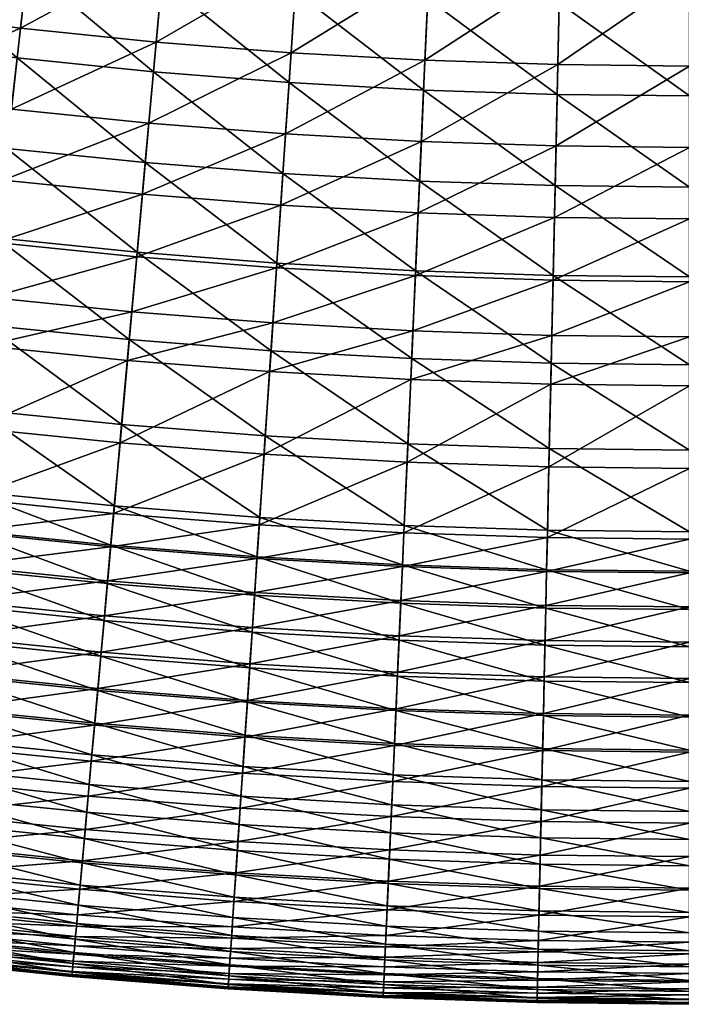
# Model space of a CAD drawing. Header units: millimetres. Extents: x -15866 to -14609, y -408 to 259.
# Tile 20 of 256: x -15636 to -15618, y -144 to -117. Entities that reach past the tile are written whole.
import ezdxf

# ---------------------------------------------------------------- set-up
doc = ezdxf.new("R2010")
doc.units = ezdxf.units.MM
doc.header["$MEASUREMENT"] = 0
doc.layers.add('Predefinito', color=7, linetype='Continuous', true_color=0x000000)

msp = doc.modelspace()

# ---------------------------------------------------------------- meshes
at = {"layer": 'Predefinito'}
mesh = msp.add_polyface(dxfattribs=at)
corners = [(-15635.859, -113.015, 530.678), (-15639.497, -112.558, 530.678), (-15639.155, -110.069, 530.226), (-15636.141, -115.501, 531.191), (-15639.835, -115.037, 531.191), (-15636.424, -117.993, 531.773), (-15640.177, -117.525, 531.773), (-15636.704, -120.469, 532.433), (-15640.515, -119.994, 532.433), (-15636.982, -122.913, 533.179), (-15636.582, -119.39, 552.013), (-15640.368, -118.918, 552.013), (-15640.633, -120.856, 552.612), (-15636.802, -121.335, 552.612), (-15636.332, -117.181, 551.424), (-15640.066, -116.714, 551.424), (-15636.047, -114.671, 550.854), (-15639.723, -114.211, 550.854), (-15635.725, -111.833, 550.309), (-15639.336, -111.38, 550.309), (-15632.241, -113.382, 530.678), (-15635.575, -110.516, 530.226), (-15632.016, -110.88, 530.226), (-15632.466, -115.876, 531.191), (-15632.691, -118.373, 531.773), (-15632.915, -120.856, 532.433), (-15633.137, -123.305, 533.179), (-15632.818, -119.776, 552.013), (-15632.993, -121.722, 552.612), (-15632.616, -117.557, 551.424), (-15632.39, -115.042, 550.854), (-15632.134, -112.197, 550.309), (-15628.646, -113.665, 530.678), (-15628.476, -111.158, 530.226), (-15628.813, -116.162, 531.191), (-15628.981, -118.665, 531.773), (-15629.15, -121.152, 532.433)]
mesh.append_faces([[corners[k] for k in face] for face in [(0, 1, 2, 2), (3, 4, 1, 1), (3, 1, 0, 0), (5, 6, 4, 4), (5, 4, 3, 3), (7, 8, 6, 6), (7, 6, 5, 5), (9, 8, 7, 7), (10, 11, 12, 12), (10, 12, 13, 13), (14, 15, 11, 11), (14, 11, 10, 10), (16, 17, 15, 15), (16, 15, 14, 14), (18, 19, 17, 17), (18, 17, 16, 16), (20, 0, 21, 21), (20, 21, 22, 22), (23, 3, 0, 0), (23, 0, 20, 20), (24, 5, 3, 3), (24, 3, 23, 23), (25, 7, 5, 5), (25, 5, 24, 24), (26, 7, 25, 25), (27, 10, 13, 13), (27, 13, 28, 28), (29, 14, 10, 10), (29, 10, 27, 27), (30, 16, 14, 14), (30, 14, 29, 29), (31, 18, 16, 16), (31, 16, 30, 30), (32, 20, 22, 22), (32, 22, 33, 33), (34, 23, 20, 20), (34, 20, 32, 32), (35, 24, 23, 23), (35, 23, 34, 34), (36, 25, 24, 24), (36, 24, 35, 35)]])
mesh = msp.add_polyface(dxfattribs=at)
corners = [(-15628.928, -117.849, 551.424), (-15632.616, -117.557, 551.424), (-15632.818, -119.776, 552.013), (-15629.076, -120.07, 552.013), (-15628.757, -115.328, 550.854), (-15632.39, -115.042, 550.854), (-15628.566, -112.479, 550.309), (-15625.186, -116.365, 531.191), (-15628.813, -116.162, 531.191), (-15628.646, -113.665, 530.678), (-15625.075, -113.865, 530.678), (-15625.298, -118.872, 531.773), (-15628.981, -118.665, 531.773), (-15625.409, -121.361, 532.433), (-15625.262, -118.055, 551.424), (-15625.149, -115.53, 550.854), (-15625.022, -112.677, 550.309), (-15621.588, -116.486, 531.191), (-15621.531, -113.984, 530.678), (-15621.644, -118.993, 531.773), (-15621.699, -121.485, 532.433), (-15621.625, -118.175, 551.424), (-15625.36, -120.278, 552.013), (-15621.569, -115.651, 550.854), (-15621.506, -112.794, 550.309), (-15618.018, -116.526, 531.191), (-15618.018, -114.022, 530.678), (-15618.018, -119.033, 531.773), (-15618.018, -121.526, 532.433), (-15618.018, -118.215, 551.424), (-15621.674, -120.4, 552.013), (-15618.019, -115.691, 550.854), (-15618.019, -115.691, 550.854), (-15618.018, -112.832, 550.309), (-15618.018, -112.832, 550.309)]
mesh.append_faces([[corners[k] for k in face] for face in [(0, 1, 2, 2), (0, 2, 3, 3), (4, 5, 1, 1), (4, 1, 0, 0), (6, 5, 4, 4), (7, 8, 9, 9), (7, 9, 10, 10), (11, 12, 8, 8), (11, 8, 7, 7), (13, 12, 11, 11), (14, 0, 3, 3), (15, 4, 0, 0), (15, 0, 14, 14), (16, 6, 4, 4), (16, 4, 15, 15), (17, 7, 10, 10), (17, 10, 18, 18), (19, 11, 7, 7), (19, 7, 17, 17), (20, 11, 19, 19), (21, 14, 22, 22), (23, 15, 14, 14), (23, 14, 21, 21), (24, 16, 15, 15), (24, 15, 23, 23), (25, 17, 18, 18), (25, 18, 26, 26), (27, 19, 17, 17), (27, 17, 25, 25), (28, 19, 27, 27), (29, 21, 30, 30), (31, 23, 21, 21), (32, 21, 29, 29), (33, 24, 23, 23), (34, 23, 31, 31)]])
mesh = msp.add_polyface(dxfattribs=at)
corners = [(-15629.667, -128.837, 555.553), (-15633.608, -128.527, 555.553), (-15633.782, -130.455, 556.58), (-15629.514, -126.575, 554.414), (-15633.404, -126.269, 554.414), (-15629.423, -125.243, 553.82), (-15633.283, -124.94, 553.82), (-15629.324, -123.737, 553.217), (-15633.147, -123.435, 553.217), (-15629.208, -122.021, 552.612), (-15632.993, -121.722, 552.612), (-15629.076, -120.07, 552.013), (-15632.818, -119.776, 552.013), (-15625.409, -121.361, 532.433), (-15629.15, -121.152, 532.433), (-15628.981, -118.665, 531.773), (-15625.519, -123.817, 533.179), (-15629.314, -123.605, 533.179), (-15625.625, -126.22, 534.019), (-15629.475, -126.006, 534.019), (-15625.73, -128.551, 534.963), (-15629.633, -128.333, 534.963), (-15625.83, -130.79, 536.02), (-15629.783, -130.568, 536.02), (-15625.652, -126.792, 554.414), (-15625.753, -129.056, 555.553), (-15625.593, -125.458, 553.82), (-15625.525, -123.948, 553.217), (-15625.447, -122.23, 552.612), (-15625.36, -120.278, 552.013), (-15625.262, -118.055, 551.424), (-15621.858, -128.68, 534.963), (-15621.907, -130.919, 536.02), (-15621.818, -126.92, 554.414), (-15621.789, -125.585, 553.82)]
mesh.append_faces([[corners[k] for k in face] for face in [(0, 1, 2, 2), (3, 4, 1, 1), (3, 1, 0, 0), (5, 6, 4, 4), (5, 4, 3, 3), (7, 8, 6, 6), (7, 6, 5, 5), (9, 10, 8, 8), (9, 8, 7, 7), (11, 12, 10, 10), (11, 10, 9, 9), (13, 14, 15, 15), (16, 17, 14, 14), (16, 14, 13, 13), (18, 19, 17, 17), (18, 17, 16, 16), (20, 21, 19, 19), (20, 19, 18, 18), (22, 23, 21, 21), (22, 21, 20, 20), (24, 3, 0, 0), (24, 0, 25, 25), (26, 5, 3, 3), (26, 3, 24, 24), (27, 7, 5, 5), (27, 5, 26, 26), (28, 9, 7, 7), (28, 7, 27, 27), (29, 11, 9, 9), (29, 9, 28, 28), (30, 11, 29, 29), (31, 20, 18, 18), (32, 22, 20, 20), (33, 24, 25, 25), (34, 26, 24, 24)]])
mesh = msp.add_polyface(dxfattribs=at)
corners = [(-15621.699, -121.485, 532.433), (-15625.409, -121.361, 532.433), (-15625.298, -118.872, 531.773), (-15621.754, -123.944, 533.179), (-15625.519, -123.817, 533.179), (-15621.806, -126.348, 534.019), (-15625.625, -126.22, 534.019), (-15621.858, -128.68, 534.963), (-15621.907, -130.919, 536.02), (-15625.73, -128.551, 534.963), (-15621.818, -126.92, 554.414), (-15625.753, -129.056, 555.553), (-15621.869, -129.185, 555.553), (-15621.789, -125.585, 553.82), (-15625.652, -126.792, 554.414), (-15621.756, -124.073, 553.217), (-15625.525, -123.948, 553.217), (-15625.593, -125.458, 553.82), (-15621.719, -122.357, 552.612), (-15625.447, -122.23, 552.612), (-15621.674, -120.4, 552.013), (-15625.36, -120.278, 552.013), (-15621.625, -118.175, 551.424), (-15618.018, -121.526, 532.433), (-15621.644, -118.993, 531.773), (-15618.018, -123.986, 533.179), (-15618.018, -126.391, 534.019), (-15618.019, -128.723, 534.963), (-15618.019, -130.961, 536.02), (-15618.018, -126.962, 554.414), (-15618.018, -126.962, 554.414), (-15618.018, -129.228, 555.553), (-15618.018, -125.627, 553.82), (-15618.018, -125.627, 553.82), (-15618.018, -124.115, 553.217), (-15618.018, -124.115, 553.217), (-15618.018, -122.397, 552.612), (-15618.018, -122.397, 552.612), (-15618.018, -120.441, 552.013), (-15618.018, -120.441, 552.013), (-15618.018, -118.215, 551.424)]
mesh.append_faces([[corners[k] for k in face] for face in [(0, 1, 2, 2), (3, 4, 1, 1), (3, 1, 0, 0), (5, 6, 4, 4), (5, 4, 3, 3), (7, 6, 5, 5), (8, 9, 7, 7), (10, 11, 12, 12), (13, 14, 10, 10), (15, 16, 17, 17), (15, 17, 13, 13), (18, 19, 16, 16), (18, 16, 15, 15), (20, 21, 19, 19), (20, 19, 18, 18), (22, 21, 20, 20), (23, 0, 24, 24), (25, 3, 0, 0), (25, 0, 23, 23), (26, 5, 3, 3), (26, 3, 25, 25), (27, 7, 5, 5), (27, 5, 26, 26), (28, 8, 7, 7), (28, 7, 27, 27), (29, 10, 12, 12), (30, 12, 31, 31), (32, 13, 10, 10), (33, 10, 29, 29), (34, 15, 13, 13), (35, 13, 32, 32), (36, 18, 15, 15), (37, 15, 34, 34), (38, 20, 18, 18), (39, 18, 36, 36), (40, 20, 38, 38)]])
mesh = msp.add_polyface(dxfattribs=at)
corners = [(-15637.253, -125.303, 534.019), (-15640.849, -122.43, 533.179), (-15636.982, -122.913, 533.179), (-15637.515, -127.621, 534.963), (-15641.175, -124.813, 534.019), (-15637.317, -125.872, 554.414), (-15641.56, -127.625, 555.553), (-15637.573, -128.123, 555.553), (-15637.166, -124.545, 553.82), (-15641.253, -125.379, 554.414), (-15636.997, -123.043, 553.217), (-15641.071, -124.055, 553.82), (-15636.802, -121.335, 552.612), (-15640.867, -122.559, 553.217), (-15633.137, -123.305, 533.179), (-15636.704, -120.469, 532.433), (-15633.353, -125.701, 534.019), (-15633.563, -128.025, 534.963), (-15633.763, -130.253, 536.02), (-15637.768, -129.846, 536.02), (-15633.86, -131.329, 536.592), (-15637.89, -130.919, 536.592), (-15633.953, -132.373, 537.197), (-15638.009, -131.96, 537.197), (-15633.864, -131.373, 557.035), (-15637.895, -130.962, 557.035), (-15638, -131.888, 557.442), (-15633.782, -130.455, 556.58), (-15637.792, -130.048, 556.58), (-15633.608, -128.527, 555.553), (-15633.404, -126.269, 554.414), (-15633.283, -124.94, 553.82), (-15633.147, -123.435, 553.217), (-15632.993, -121.722, 552.612), (-15629.314, -123.605, 533.179), (-15632.915, -120.856, 532.433), (-15629.15, -121.152, 532.433), (-15629.475, -126.006, 534.019), (-15629.633, -128.333, 534.963), (-15629.783, -130.568, 536.02), (-15629.855, -131.644, 536.592), (-15629.926, -132.691, 537.197)]
mesh.append_faces([[corners[k] for k in face] for face in [(0, 1, 2, 2), (3, 4, 0, 0), (5, 6, 7, 7), (8, 9, 5, 5), (10, 11, 8, 8), (12, 13, 10, 10), (14, 2, 15, 15), (16, 0, 2, 2), (16, 2, 14, 14), (17, 3, 0, 0), (17, 0, 16, 16), (18, 19, 3, 3), (18, 3, 17, 17), (20, 21, 19, 19), (20, 19, 18, 18), (22, 23, 21, 21), (22, 21, 20, 20), (24, 25, 26, 26), (27, 28, 25, 25), (27, 25, 24, 24), (29, 7, 28, 28), (29, 28, 27, 27), (30, 5, 7, 7), (30, 7, 29, 29), (31, 8, 5, 5), (31, 5, 30, 30), (32, 10, 8, 8), (32, 8, 31, 31), (33, 12, 10, 10), (33, 10, 32, 32), (34, 14, 35, 35), (34, 35, 36, 36), (37, 16, 14, 14), (37, 14, 34, 34), (38, 17, 16, 16), (38, 16, 37, 37), (39, 18, 17, 17), (39, 17, 38, 38), (40, 20, 18, 18), (40, 18, 39, 39), (41, 20, 40, 40)]])
mesh = msp.add_polyface(dxfattribs=at)
corners = [(-15630.119, -135.576, 558.312), (-15634.214, -135.252, 558.312), (-15634.305, -136.253, 558.462), (-15630.052, -134.571, 558.087), (-15634.125, -134.252, 558.087), (-15629.985, -133.58, 557.795), (-15634.035, -133.261, 557.795), (-15629.921, -132.619, 557.442), (-15633.947, -132.3, 557.442), (-15629.859, -131.686, 557.035), (-15633.864, -131.373, 557.035), (-15629.796, -130.768, 556.58), (-15633.782, -130.455, 556.58), (-15629.667, -128.837, 555.553), (-15625.878, -131.867, 536.592), (-15629.855, -131.644, 536.592), (-15629.783, -130.568, 536.02), (-15625.83, -130.79, 536.02), (-15625.924, -132.914, 537.197), (-15629.926, -132.691, 537.197), (-15625.971, -133.93, 537.833), (-15629.994, -133.705, 537.833), (-15626.013, -134.908, 538.503), (-15630.059, -134.684, 538.503), (-15626.056, -135.852, 539.208), (-15630.123, -135.624, 539.208), (-15626.096, -136.754, 539.948), (-15630.183, -136.524, 539.948), (-15626.009, -134.797, 558.087), (-15626.054, -135.803, 558.312), (-15625.966, -133.807, 557.795), (-15625.922, -132.84, 557.442), (-15625.88, -131.911, 557.035), (-15625.838, -130.99, 556.58), (-15625.753, -129.056, 555.553)]
mesh.append_faces([[corners[k] for k in face] for face in [(0, 1, 2, 2), (3, 4, 1, 1), (3, 1, 0, 0), (5, 6, 4, 4), (5, 4, 3, 3), (7, 8, 6, 6), (7, 6, 5, 5), (9, 10, 8, 8), (9, 8, 7, 7), (11, 12, 10, 10), (11, 10, 9, 9), (13, 12, 11, 11), (14, 15, 16, 16), (14, 16, 17, 17), (18, 19, 15, 15), (18, 15, 14, 14), (20, 21, 19, 19), (20, 19, 18, 18), (22, 23, 21, 21), (22, 21, 20, 20), (24, 25, 23, 23), (24, 23, 22, 22), (26, 27, 25, 25), (26, 25, 24, 24), (28, 3, 0, 0), (28, 0, 29, 29), (30, 5, 3, 3), (30, 3, 28, 28), (31, 7, 5, 5), (31, 5, 30, 30), (32, 9, 7, 7), (32, 7, 31, 31), (33, 11, 9, 9), (33, 9, 32, 32), (34, 13, 11, 11), (34, 11, 33, 33)]])
mesh = msp.add_polyface(dxfattribs=at)
corners = [(-15621.931, -131.999, 536.592), (-15625.878, -131.867, 536.592), (-15625.83, -130.79, 536.02), (-15621.907, -130.919, 536.02), (-15621.954, -133.047, 537.197), (-15625.924, -132.914, 537.197), (-15621.978, -134.062, 537.833), (-15625.971, -133.93, 537.833), (-15622, -135.044, 538.503), (-15626.013, -134.908, 538.503), (-15621.975, -133.939, 557.795), (-15625.966, -133.807, 557.795), (-15626.009, -134.797, 558.087), (-15621.996, -134.931, 558.087), (-15621.954, -132.973, 557.442), (-15625.922, -132.84, 557.442), (-15621.933, -132.042, 557.035), (-15625.88, -131.911, 557.035), (-15621.912, -131.12, 556.58), (-15625.838, -130.99, 556.58), (-15621.869, -129.185, 555.553), (-15625.753, -129.056, 555.553), (-15618.019, -132.04, 536.592), (-15618.019, -130.961, 536.02), (-15618.018, -133.09, 537.197), (-15618.02, -134.106, 537.833), (-15618.018, -135.087, 538.503), (-15618.019, -133.983, 557.795), (-15618.019, -133.983, 557.795), (-15618.019, -134.976, 558.087), (-15618.018, -133.017, 557.442), (-15618.018, -133.017, 557.442), (-15618.018, -132.085, 557.035), (-15618.018, -132.085, 557.035), (-15618.019, -131.165, 556.58), (-15618.019, -131.165, 556.58), (-15618.018, -129.228, 555.553), (-15618.018, -129.228, 555.553)]
mesh.append_faces([[corners[k] for k in face] for face in [(0, 1, 2, 2), (0, 2, 3, 3), (4, 5, 1, 1), (4, 1, 0, 0), (6, 7, 5, 5), (6, 5, 4, 4), (8, 9, 7, 7), (8, 7, 6, 6), (10, 11, 12, 12), (10, 12, 13, 13), (14, 15, 11, 11), (14, 11, 10, 10), (16, 17, 15, 15), (16, 15, 14, 14), (18, 19, 17, 17), (18, 17, 16, 16), (20, 21, 19, 19), (20, 19, 18, 18), (22, 0, 3, 3), (22, 3, 23, 23), (24, 4, 0, 0), (24, 0, 22, 22), (25, 6, 4, 4), (25, 4, 24, 24), (26, 8, 6, 6), (26, 6, 25, 25), (27, 10, 13, 13), (28, 13, 29, 29), (30, 14, 10, 10), (31, 10, 27, 27), (32, 16, 14, 14), (33, 14, 30, 30), (34, 18, 16, 16), (35, 16, 32, 32), (36, 20, 18, 18), (37, 18, 34, 34)]])
mesh = msp.add_polyface(dxfattribs=at)
corners = [(-15638.123, -132.97, 537.833), (-15642.083, -131.448, 537.197), (-15638.009, -131.96, 537.197), (-15634.046, -133.384, 537.833), (-15633.953, -132.373, 537.197), (-15634.134, -134.361, 538.503), (-15638.233, -133.945, 538.503), (-15634.219, -135.302, 539.208), (-15638.339, -134.882, 539.208), (-15634.3, -136.201, 539.948), (-15638.441, -135.779, 539.948), (-15634.377, -137.06, 540.725), (-15638.537, -136.634, 540.725), (-15634.451, -137.871, 541.54), (-15638.629, -137.444, 541.54), (-15634.52, -138.636, 542.393), (-15638.717, -138.211, 542.393), (-15638.629, -137.444, 541.54), (-15638.629, -137.444, 541.54), (-15634.451, -137.871, 541.54), (-15634.393, -137.238, 558.531), (-15638.559, -136.815, 558.531), (-15638.667, -137.767, 558.511), (-15634.479, -138.194, 558.511), (-15634.305, -136.253, 558.462), (-15638.447, -135.834, 558.462), (-15634.214, -135.252, 558.312), (-15638.334, -134.833, 558.312), (-15634.125, -134.252, 558.087), (-15638.221, -133.834, 558.087), (-15634.035, -133.261, 557.795), (-15638.109, -132.848, 557.795), (-15633.947, -132.3, 557.442), (-15638, -131.888, 557.442), (-15633.864, -131.373, 557.035), (-15629.926, -132.691, 537.197), (-15633.86, -131.329, 536.592), (-15629.994, -133.705, 537.833), (-15630.059, -134.684, 538.503), (-15630.123, -135.624, 539.208), (-15630.183, -136.524, 539.948), (-15630.241, -137.385, 540.725), (-15630.297, -138.198, 541.54)]
mesh.append_faces([[corners[k] for k in face] for face in [(0, 1, 2, 2), (3, 0, 2, 2), (3, 2, 4, 4), (5, 6, 0, 0), (5, 0, 3, 3), (7, 8, 6, 6), (7, 6, 5, 5), (9, 10, 8, 8), (9, 8, 7, 7), (11, 12, 10, 10), (11, 10, 9, 9), (13, 14, 12, 12), (13, 12, 11, 11), (15, 16, 17, 17), (15, 18, 19, 19), (20, 21, 22, 22), (20, 22, 23, 23), (24, 25, 21, 21), (24, 21, 20, 20), (26, 27, 25, 25), (26, 25, 24, 24), (28, 29, 27, 27), (28, 27, 26, 26), (30, 31, 29, 29), (30, 29, 28, 28), (32, 33, 31, 31), (32, 31, 30, 30), (34, 33, 32, 32), (35, 4, 36, 36), (37, 3, 4, 4), (37, 4, 35, 35), (38, 5, 3, 3), (38, 3, 37, 37), (39, 7, 5, 5), (39, 5, 38, 38), (40, 9, 7, 7), (40, 7, 39, 39), (41, 11, 9, 9), (41, 9, 40, 40), (42, 13, 11, 11), (42, 11, 41, 41)]])
mesh = msp.add_polyface(dxfattribs=at)
corners = [(-15622.021, -135.987, 539.208), (-15626.056, -135.852, 539.208), (-15626.013, -134.908, 538.503), (-15622, -135.044, 538.503), (-15622.039, -136.889, 539.948), (-15626.096, -136.754, 539.948), (-15622.059, -137.75, 540.725), (-15622.077, -138.567, 541.54), (-15626.134, -137.614, 540.725), (-15622.096, -139.334, 542.393), (-15626.17, -138.43, 541.54), (-15622.077, -138.567, 541.54), (-15622.111, -140.054, 543.287), (-15626.205, -139.198, 542.393), (-15622.084, -138.89, 558.511), (-15626.226, -139.667, 558.398), (-15622.105, -139.806, 558.398), (-15622.063, -137.93, 558.531), (-15626.186, -138.753, 558.511), (-15622.041, -136.941, 558.462), (-15626.142, -137.795, 558.531), (-15622.019, -135.936, 558.312), (-15626.054, -135.803, 558.312), (-15626.098, -136.806, 558.462), (-15621.996, -134.931, 558.087), (-15626.009, -134.797, 558.087), (-15618.018, -136.03, 539.208), (-15618.018, -135.087, 538.503), (-15618.019, -136.935, 539.948), (-15618.018, -137.795, 540.725), (-15618.018, -138.611, 541.54), (-15618.019, -139.379, 542.393), (-15622.077, -138.567, 541.54), (-15622.077, -138.567, 541.54), (-15618.018, -138.611, 541.54), (-15618.018, -140.098, 543.287), (-15618.019, -138.935, 558.511), (-15618.019, -137.976, 558.531), (-15618.019, -137.976, 558.531), (-15618.019, -136.988, 558.462), (-15618.019, -136.988, 558.462), (-15618.019, -135.982, 558.312), (-15618.019, -135.982, 558.312), (-15618.019, -134.976, 558.087), (-15618.019, -134.976, 558.087)]
mesh.append_faces([[corners[k] for k in face] for face in [(0, 1, 2, 2), (0, 2, 3, 3), (4, 5, 1, 1), (4, 1, 0, 0), (6, 5, 4, 4), (7, 8, 6, 6), (9, 10, 11, 11), (12, 13, 9, 9), (14, 15, 16, 16), (17, 18, 14, 14), (19, 20, 17, 17), (21, 22, 23, 23), (21, 23, 19, 19), (24, 25, 22, 22), (24, 22, 21, 21), (26, 0, 3, 3), (26, 3, 27, 27), (28, 4, 0, 0), (28, 0, 26, 26), (29, 6, 4, 4), (29, 4, 28, 28), (30, 7, 6, 6), (30, 6, 29, 29), (31, 9, 32, 32), (31, 33, 34, 34), (35, 9, 31, 31), (36, 14, 16, 16), (37, 17, 14, 14), (38, 14, 36, 36), (39, 19, 17, 17), (40, 17, 37, 37), (41, 21, 19, 19), (42, 19, 39, 39), (43, 24, 21, 21), (44, 21, 41, 41)]])
mesh = msp.add_polyface(dxfattribs=at)
corners = [(-15630.379, -139.434, 558.398), (-15634.562, -139.104, 558.398), (-15634.639, -139.962, 558.183), (-15630.437, -140.292, 558.183), (-15630.317, -138.522, 558.511), (-15634.479, -138.194, 558.511), (-15630.254, -137.564, 558.531), (-15634.393, -137.238, 558.531), (-15630.188, -136.577, 558.462), (-15634.305, -136.253, 558.462), (-15630.119, -135.576, 558.312), (-15626.134, -137.614, 540.725), (-15630.241, -137.385, 540.725), (-15630.183, -136.524, 539.948), (-15626.096, -136.754, 539.948), (-15626.17, -138.43, 541.54), (-15630.297, -138.198, 541.54), (-15626.205, -139.198, 542.393), (-15630.347, -138.966, 542.393), (-15630.297, -138.198, 541.54), (-15630.297, -138.198, 541.54), (-15626.17, -138.43, 541.54), (-15626.237, -139.915, 543.287), (-15630.396, -139.684, 543.287), (-15626.267, -140.582, 544.222), (-15630.44, -140.348, 544.222), (-15626.226, -139.667, 558.398), (-15626.186, -138.753, 558.511), (-15626.142, -137.795, 558.531), (-15626.098, -136.806, 558.462), (-15626.054, -135.803, 558.312), (-15622.059, -137.75, 540.725), (-15622.077, -138.567, 541.54), (-15622.096, -139.334, 542.393), (-15626.17, -138.43, 541.54), (-15622.111, -140.054, 543.287), (-15622.084, -138.89, 558.511), (-15622.063, -137.93, 558.531), (-15622.041, -136.941, 558.462)]
mesh.append_faces([[corners[k] for k in face] for face in [(0, 1, 2, 2), (0, 2, 3, 3), (4, 5, 1, 1), (4, 1, 0, 0), (6, 7, 5, 5), (6, 5, 4, 4), (8, 9, 7, 7), (8, 7, 6, 6), (10, 9, 8, 8), (11, 12, 13, 13), (11, 13, 14, 14), (15, 16, 12, 12), (15, 12, 11, 11), (17, 18, 19, 19), (17, 20, 21, 21), (22, 23, 18, 18), (22, 18, 17, 17), (24, 25, 23, 23), (24, 23, 22, 22), (26, 0, 3, 3), (27, 4, 0, 0), (27, 0, 26, 26), (28, 6, 4, 4), (28, 4, 27, 27), (29, 8, 6, 6), (29, 6, 28, 28), (30, 10, 8, 8), (30, 8, 29, 29), (31, 11, 14, 14), (32, 15, 11, 11), (33, 17, 34, 34), (35, 22, 17, 17), (36, 27, 26, 26), (37, 28, 27, 27), (38, 29, 28, 28)]])
mesh = msp.add_polyface(dxfattribs=at)
corners = [(-15638.798, -138.924, 543.287), (-15642.938, -137.682, 542.393), (-15638.717, -138.211, 542.393), (-15638.873, -139.589, 544.222), (-15643.126, -139.055, 544.222), (-15643.034, -138.394, 543.287), (-15638.942, -140.195, 545.199), (-15643.209, -139.661, 545.199), (-15639.005, -140.747, 546.219), (-15643.284, -140.211, 546.219), (-15639.06, -141.24, 547.283), (-15639.109, -141.671, 548.393), (-15643.351, -140.701, 547.283), (-15639.15, -142.039, 549.549), (-15643.41, -141.133, 548.393), (-15639.184, -142.34, 550.753), (-15643.461, -141.5, 549.549), (-15639.211, -142.571, 552.005), (-15643.501, -141.801, 550.753), (-15639.222, -142.655, 552.659), (-15643.532, -142.032, 552.005), (-15639.225, -142.692, 553.274), (-15643.545, -142.112, 552.659), (-15639.225, -142.685, 553.849), (-15643.55, -142.15, 553.274), (-15639.22, -142.64, 554.387), (-15643.55, -142.145, 553.849), (-15639.209, -142.553, 554.887), (-15643.542, -142.098, 554.387), (-15639.195, -142.43, 555.351), (-15643.531, -142.012, 554.887), (-15639.178, -142.271, 555.78), (-15643.514, -141.891, 555.351), (-15639.156, -142.079, 556.174), (-15643.494, -141.732, 555.78), (-15639.131, -141.854, 556.535), (-15643.466, -141.539, 556.174), (-15639.1, -141.598, 556.862), (-15643.435, -141.316, 556.535), (-15639.068, -141.314, 557.157), (-15643.399, -141.06, 556.862), (-15639.034, -141.004, 557.422), (-15643.361, -140.778, 557.157), (-15639.068, -141.314, 557.157), (-15638.955, -140.31, 557.86), (-15643.32, -140.47, 557.422), (-15638.868, -139.531, 558.183), (-15643.118, -138.997, 558.183), (-15643.225, -139.774, 557.86), (-15638.77, -138.677, 558.398), (-15643.001, -138.149, 558.398), (-15638.667, -137.767, 558.511), (-15634.893, -142.778, 550.753), (-15634.913, -143.009, 552.005), (-15634.922, -143.093, 552.659), (-15634.923, -143.129, 553.274), (-15634.926, -143.123, 553.849), (-15634.921, -143.077, 554.387), (-15634.911, -142.991, 554.887), (-15634.9, -142.867, 555.351), (-15634.886, -142.709, 555.78), (-15634.869, -142.516, 556.174), (-15634.848, -142.289, 556.535)]
mesh.append_faces([[corners[k] for k in face] for face in [(0, 1, 2, 2), (3, 4, 5, 5), (3, 5, 0, 0), (6, 7, 4, 4), (6, 4, 3, 3), (8, 9, 7, 7), (8, 7, 6, 6), (10, 9, 8, 8), (11, 12, 10, 10), (13, 14, 11, 11), (15, 16, 13, 13), (17, 18, 15, 15), (19, 20, 17, 17), (21, 22, 19, 19), (23, 24, 21, 21), (25, 26, 23, 23), (27, 28, 25, 25), (29, 30, 27, 27), (31, 32, 29, 29), (33, 34, 31, 31), (35, 36, 33, 33), (37, 38, 35, 35), (39, 40, 37, 37), (41, 42, 43, 43), (44, 45, 41, 41), (46, 47, 48, 48), (46, 48, 44, 44), (49, 50, 47, 47), (49, 47, 46, 46), (51, 50, 49, 49), (52, 15, 13, 13), (53, 17, 15, 15), (54, 19, 17, 17), (55, 21, 19, 19), (56, 23, 21, 21), (57, 25, 23, 23), (58, 27, 25, 25), (59, 29, 27, 27), (60, 31, 29, 29), (61, 33, 31, 31), (62, 35, 33, 33)]])
mesh = msp.add_polyface(dxfattribs=at)
corners = [(-15634.584, -139.353, 543.287), (-15638.798, -138.924, 543.287), (-15638.717, -138.211, 542.393), (-15634.52, -138.636, 542.393), (-15634.643, -140.017, 544.222), (-15638.873, -139.589, 544.222), (-15634.699, -140.628, 545.199), (-15638.942, -140.195, 545.199), (-15634.749, -141.18, 546.219), (-15639.005, -140.747, 546.219), (-15634.793, -141.675, 547.283), (-15639.06, -141.24, 547.283), (-15634.832, -142.106, 548.393), (-15639.109, -141.671, 548.393), (-15634.865, -142.476, 549.549), (-15639.15, -142.039, 549.549), (-15634.893, -142.778, 550.753), (-15634.913, -143.009, 552.005), (-15639.184, -142.34, 550.753), (-15634.922, -143.093, 552.659), (-15639.211, -142.571, 552.005), (-15634.923, -143.129, 553.274), (-15639.222, -142.655, 552.659), (-15634.926, -143.123, 553.849), (-15639.225, -142.692, 553.274), (-15634.921, -143.077, 554.387), (-15639.225, -142.685, 553.849), (-15634.911, -142.991, 554.887), (-15639.22, -142.64, 554.387), (-15634.9, -142.867, 555.351), (-15639.209, -142.553, 554.887), (-15634.886, -142.709, 555.78), (-15639.195, -142.43, 555.351), (-15634.869, -142.516, 556.174), (-15639.178, -142.271, 555.78), (-15634.848, -142.289, 556.535), (-15639.156, -142.079, 556.174), (-15634.826, -142.035, 556.862), (-15639.1, -141.598, 556.862), (-15639.131, -141.854, 556.535), (-15634.802, -141.751, 557.157), (-15639.068, -141.314, 557.157), (-15634.802, -141.751, 557.157), (-15634.772, -141.438, 557.422), (-15639.034, -141.004, 557.422), (-15639.068, -141.314, 557.157), (-15639.068, -141.314, 557.157), (-15634.802, -141.751, 557.157), (-15634.71, -140.741, 557.86), (-15638.955, -140.31, 557.86), (-15634.639, -139.962, 558.183), (-15638.868, -139.531, 558.183), (-15634.562, -139.104, 558.398), (-15638.77, -138.677, 558.398), (-15634.479, -138.194, 558.511), (-15638.667, -137.767, 558.511), (-15630.649, -143.459, 553.849), (-15630.648, -143.413, 554.387)]
mesh.append_faces([[corners[k] for k in face] for face in [(0, 1, 2, 2), (0, 2, 3, 3), (4, 5, 1, 1), (4, 1, 0, 0), (6, 7, 5, 5), (6, 5, 4, 4), (8, 9, 7, 7), (8, 7, 6, 6), (10, 11, 9, 9), (10, 9, 8, 8), (12, 13, 11, 11), (12, 11, 10, 10), (14, 15, 13, 13), (14, 13, 12, 12), (16, 15, 14, 14), (17, 18, 16, 16), (19, 20, 17, 17), (21, 22, 19, 19), (23, 24, 21, 21), (25, 26, 23, 23), (27, 28, 25, 25), (29, 30, 27, 27), (31, 32, 29, 29), (33, 34, 31, 31), (35, 36, 33, 33), (37, 38, 39, 39), (37, 39, 35, 35), (40, 41, 38, 38), (42, 38, 37, 37), (43, 44, 45, 45), (43, 46, 47, 47), (48, 49, 44, 44), (48, 44, 43, 43), (50, 51, 49, 49), (50, 49, 48, 48), (52, 53, 51, 51), (52, 51, 50, 50), (54, 55, 53, 53), (54, 53, 52, 52), (56, 23, 21, 21), (57, 25, 23, 23)]])
mesh = msp.add_polyface(dxfattribs=at)
corners = [(-15630.347, -138.966, 542.393), (-15634.52, -138.636, 542.393), (-15634.451, -137.871, 541.54), (-15634.451, -137.871, 541.54), (-15630.297, -138.198, 541.54), (-15630.396, -139.684, 543.287), (-15634.584, -139.353, 543.287), (-15630.44, -140.348, 544.222), (-15634.643, -140.017, 544.222), (-15630.482, -140.958, 545.199), (-15634.699, -140.628, 545.199), (-15630.519, -141.513, 546.219), (-15634.749, -141.18, 546.219), (-15630.552, -142.007, 547.283), (-15634.793, -141.675, 547.283), (-15630.581, -142.442, 548.393), (-15634.832, -142.106, 548.393), (-15630.608, -142.811, 549.549), (-15634.865, -142.476, 549.549), (-15630.627, -143.112, 550.753), (-15634.893, -142.778, 550.753), (-15630.643, -143.348, 552.005), (-15634.913, -143.009, 552.005), (-15630.648, -143.428, 552.659), (-15634.922, -143.093, 552.659), (-15630.65, -143.465, 553.274), (-15634.923, -143.129, 553.274), (-15630.649, -143.459, 553.849), (-15630.648, -143.413, 554.387), (-15634.926, -143.123, 553.849), (-15630.642, -143.328, 554.887), (-15634.911, -142.991, 554.887), (-15634.921, -143.077, 554.387), (-15630.632, -143.203, 555.351), (-15634.9, -142.867, 555.351), (-15630.622, -143.044, 555.78), (-15634.886, -142.709, 555.78), (-15630.609, -142.851, 556.174), (-15634.869, -142.516, 556.174), (-15630.592, -142.624, 556.535), (-15634.848, -142.289, 556.535), (-15630.577, -142.368, 556.862), (-15634.826, -142.035, 556.862), (-15630.557, -142.084, 557.157), (-15634.802, -141.751, 557.157), (-15630.557, -142.084, 557.157), (-15630.538, -141.772, 557.422), (-15634.772, -141.438, 557.422), (-15634.802, -141.751, 557.157)]
mesh.append_faces([[corners[k] for k in face] for face in [(0, 1, 2, 2), (0, 3, 4, 4), (5, 6, 1, 1), (5, 1, 0, 0), (7, 8, 6, 6), (7, 6, 5, 5), (9, 10, 8, 8), (9, 8, 7, 7), (11, 12, 10, 10), (11, 10, 9, 9), (13, 14, 12, 12), (13, 12, 11, 11), (15, 16, 14, 14), (15, 14, 13, 13), (17, 18, 16, 16), (17, 16, 15, 15), (19, 20, 18, 18), (19, 18, 17, 17), (21, 22, 20, 20), (21, 20, 19, 19), (23, 24, 22, 22), (23, 22, 21, 21), (25, 26, 24, 24), (25, 24, 23, 23), (27, 26, 25, 25), (28, 29, 27, 27), (30, 31, 32, 32), (30, 32, 28, 28), (33, 34, 31, 31), (33, 31, 30, 30), (35, 36, 34, 34), (35, 34, 33, 33), (37, 38, 36, 36), (37, 36, 35, 35), (39, 40, 38, 38), (39, 38, 37, 37), (41, 42, 40, 40), (41, 40, 39, 39), (43, 44, 42, 42), (45, 42, 41, 41), (46, 47, 48, 48)]])
mesh = msp.add_polyface(dxfattribs=at)
corners = [(-15622.125, -140.719, 544.222), (-15626.237, -139.915, 543.287), (-15622.111, -140.054, 543.287), (-15622.138, -141.331, 545.199), (-15626.267, -140.582, 544.222), (-15622.151, -141.887, 546.219), (-15626.294, -141.192, 545.199), (-15622.163, -142.383, 547.283), (-15626.318, -141.749, 546.219), (-15622.171, -142.818, 548.393), (-15626.341, -142.243, 547.283), (-15622.18, -143.187, 549.549), (-15626.36, -142.676, 548.393), (-15622.17, -142.744, 556.862), (-15626.369, -142.861, 556.535), (-15622.175, -143, 556.535), (-15622.163, -142.459, 557.157), (-15626.356, -142.605, 556.862), (-15622.157, -142.148, 557.422), (-15626.345, -142.321, 557.157), (-15622.163, -142.459, 557.157), (-15622.141, -141.449, 557.86), (-15626.331, -142.007, 557.422), (-15622.124, -140.662, 558.183), (-15626.3, -141.308, 557.86), (-15622.105, -139.806, 558.398), (-15626.264, -140.525, 558.183), (-15618.018, -140.098, 543.287), (-15622.096, -139.334, 542.393), (-15618.018, -140.765, 544.222), (-15618.018, -141.377, 545.199), (-15618.019, -141.934, 546.219), (-15618.019, -142.43, 547.283), (-15618.019, -142.864, 548.393), (-15618.019, -143.235, 549.549), (-15618.018, -142.79, 556.862), (-15618.018, -142.506, 557.157), (-15618.018, -142.506, 557.157), (-15618.018, -142.193, 557.422), (-15622.163, -142.459, 557.157), (-15618.018, -142.193, 557.422), (-15622.163, -142.459, 557.157), (-15618.018, -142.506, 557.157), (-15618.018, -141.494, 557.86), (-15618.018, -141.494, 557.86), (-15618.018, -140.709, 558.183), (-15618.018, -140.709, 558.183), (-15618.018, -139.85, 558.398), (-15618.018, -139.85, 558.398), (-15618.019, -138.935, 558.511)]
mesh.append_faces([[corners[k] for k in face] for face in [(0, 1, 2, 2), (3, 4, 0, 0), (5, 6, 3, 3), (7, 8, 5, 5), (9, 10, 7, 7), (11, 12, 9, 9), (13, 14, 15, 15), (16, 17, 13, 13), (18, 19, 20, 20), (21, 22, 18, 18), (23, 24, 21, 21), (25, 26, 23, 23), (27, 2, 28, 28), (29, 0, 2, 2), (29, 2, 27, 27), (30, 3, 0, 0), (30, 0, 29, 29), (31, 5, 3, 3), (31, 3, 30, 30), (32, 7, 5, 5), (32, 5, 31, 31), (33, 9, 7, 7), (33, 7, 32, 32), (34, 9, 33, 33), (35, 13, 15, 15), (36, 16, 13, 13), (37, 13, 35, 35), (38, 18, 39, 39), (40, 41, 42, 42), (43, 21, 18, 18), (44, 18, 38, 38), (45, 23, 21, 21), (46, 21, 43, 43), (47, 25, 23, 23), (48, 23, 45, 45), (49, 25, 47, 47)]])
mesh = msp.add_polyface(dxfattribs=at)
corners = [(-15626.294, -141.192, 545.199), (-15630.44, -140.348, 544.222), (-15626.267, -140.582, 544.222), (-15626.318, -141.749, 546.219), (-15630.482, -140.958, 545.199), (-15626.341, -142.243, 547.283), (-15630.519, -141.513, 546.219), (-15626.36, -142.676, 548.393), (-15630.552, -142.007, 547.283), (-15626.378, -143.046, 549.549), (-15630.581, -142.442, 548.393), (-15626.39, -143.35, 550.753), (-15630.608, -142.811, 549.549), (-15626.369, -142.861, 556.535), (-15630.609, -142.851, 556.174), (-15626.378, -143.086, 556.174), (-15626.356, -142.605, 556.862), (-15630.592, -142.624, 556.535), (-15626.345, -142.321, 557.157), (-15630.577, -142.368, 556.862), (-15626.331, -142.007, 557.422), (-15630.557, -142.084, 557.157), (-15626.345, -142.321, 557.157), (-15626.3, -141.308, 557.86), (-15630.538, -141.772, 557.422), (-15626.264, -140.525, 558.183), (-15630.491, -141.075, 557.86), (-15626.226, -139.667, 558.398), (-15630.437, -140.292, 558.183), (-15622.125, -140.719, 544.222), (-15626.237, -139.915, 543.287), (-15622.138, -141.331, 545.199), (-15622.151, -141.887, 546.219), (-15622.163, -142.383, 547.283), (-15622.171, -142.818, 548.393), (-15622.18, -143.187, 549.549), (-15622.186, -143.49, 550.753), (-15622.194, -143.725, 552.005), (-15626.402, -143.586, 552.005), (-15622.193, -143.807, 552.659), (-15626.404, -143.666, 552.659), (-15622.194, -143.844, 553.274), (-15626.407, -143.703, 553.274), (-15622.195, -143.84, 553.849), (-15626.407, -143.698, 553.849), (-15622.194, -143.791, 554.387), (-15626.404, -143.652, 554.387), (-15622.193, -143.706, 554.887), (-15626.4, -143.564, 554.887), (-15622.19, -143.582, 555.351), (-15626.394, -143.441, 555.351), (-15622.185, -143.422, 555.78), (-15626.388, -143.28, 555.78), (-15622.18, -143.227, 556.174), (-15622.175, -143, 556.535), (-15622.17, -142.744, 556.862), (-15622.163, -142.459, 557.157), (-15622.157, -142.148, 557.422), (-15626.345, -142.321, 557.157), (-15622.141, -141.449, 557.86), (-15622.124, -140.662, 558.183), (-15622.105, -139.806, 558.398)]
mesh.append_faces([[corners[k] for k in face] for face in [(0, 1, 2, 2), (3, 4, 0, 0), (5, 6, 3, 3), (7, 8, 5, 5), (9, 10, 7, 7), (11, 12, 9, 9), (13, 14, 15, 15), (16, 17, 13, 13), (18, 19, 16, 16), (20, 21, 22, 22), (23, 24, 20, 20), (25, 26, 23, 23), (27, 28, 25, 25), (29, 2, 30, 30), (31, 0, 2, 2), (32, 3, 0, 0), (33, 5, 3, 3), (34, 7, 5, 5), (35, 9, 7, 7), (36, 11, 9, 9), (37, 38, 11, 11), (39, 40, 38, 38), (41, 42, 40, 40), (43, 44, 42, 42), (45, 46, 44, 44), (47, 48, 46, 46), (49, 50, 48, 48), (51, 52, 50, 50), (53, 15, 52, 52), (54, 13, 15, 15), (55, 16, 13, 13), (56, 18, 16, 16), (57, 20, 58, 58), (59, 23, 20, 20), (60, 25, 23, 23), (61, 27, 25, 25)]])
mesh = msp.add_polyface(dxfattribs=at)
corners = [(-15630.538, -141.772, 557.422), (-15634.802, -141.751, 557.157), (-15630.557, -142.084, 557.157), (-15630.491, -141.075, 557.86), (-15634.71, -140.741, 557.86), (-15634.772, -141.438, 557.422), (-15630.437, -140.292, 558.183), (-15634.639, -139.962, 558.183), (-15626.294, -141.192, 545.199), (-15630.482, -140.958, 545.199), (-15630.44, -140.348, 544.222), (-15626.318, -141.749, 546.219), (-15630.519, -141.513, 546.219), (-15626.341, -142.243, 547.283), (-15630.552, -142.007, 547.283), (-15626.36, -142.676, 548.393), (-15630.581, -142.442, 548.393), (-15626.378, -143.046, 549.549), (-15630.608, -142.811, 549.549), (-15626.39, -143.35, 550.753), (-15630.627, -143.112, 550.753), (-15626.402, -143.586, 552.005), (-15630.643, -143.348, 552.005), (-15626.404, -143.666, 552.659), (-15630.648, -143.428, 552.659), (-15626.407, -143.703, 553.274), (-15630.65, -143.465, 553.274), (-15626.407, -143.698, 553.849), (-15630.649, -143.459, 553.849), (-15626.404, -143.652, 554.387), (-15630.648, -143.413, 554.387), (-15626.4, -143.564, 554.887), (-15630.642, -143.328, 554.887), (-15626.394, -143.441, 555.351), (-15630.632, -143.203, 555.351), (-15626.388, -143.28, 555.78), (-15630.622, -143.044, 555.78), (-15626.378, -143.086, 556.174), (-15630.609, -142.851, 556.174), (-15626.369, -142.861, 556.535), (-15630.592, -142.624, 556.535), (-15626.356, -142.605, 556.862), (-15630.577, -142.368, 556.862), (-15626.345, -142.321, 557.157), (-15630.557, -142.084, 557.157), (-15626.331, -142.007, 557.422), (-15630.557, -142.084, 557.157), (-15626.3, -141.308, 557.86), (-15626.264, -140.525, 558.183)]
mesh.append_faces([[corners[k] for k in face] for face in [(0, 1, 2, 2), (3, 4, 5, 5), (3, 5, 0, 0), (6, 7, 4, 4), (6, 4, 3, 3), (8, 9, 10, 10), (11, 12, 9, 9), (13, 14, 12, 12), (15, 16, 14, 14), (17, 18, 16, 16), (19, 20, 18, 18), (21, 22, 20, 20), (21, 20, 19, 19), (23, 24, 22, 22), (23, 22, 21, 21), (25, 26, 24, 24), (25, 24, 23, 23), (27, 28, 26, 26), (27, 26, 25, 25), (29, 30, 28, 28), (29, 28, 27, 27), (31, 32, 30, 30), (31, 30, 29, 29), (33, 34, 32, 32), (33, 32, 31, 31), (35, 36, 34, 34), (35, 34, 33, 33), (37, 38, 36, 36), (37, 36, 35, 35), (39, 40, 38, 38), (41, 42, 40, 40), (43, 44, 42, 42), (45, 0, 46, 46), (47, 3, 0, 0), (48, 6, 3, 3)]])
mesh = msp.add_polyface(dxfattribs=at)
corners = [(-15622.186, -143.49, 550.753), (-15626.378, -143.046, 549.549), (-15622.18, -143.187, 549.549), (-15622.194, -143.725, 552.005), (-15626.39, -143.35, 550.753), (-15622.193, -143.807, 552.659), (-15626.402, -143.586, 552.005), (-15622.194, -143.844, 553.274), (-15626.404, -143.666, 552.659), (-15622.195, -143.84, 553.849), (-15626.407, -143.703, 553.274), (-15622.194, -143.791, 554.387), (-15626.407, -143.698, 553.849), (-15622.193, -143.706, 554.887), (-15626.404, -143.652, 554.387), (-15622.19, -143.582, 555.351), (-15626.4, -143.564, 554.887), (-15622.185, -143.422, 555.78), (-15626.394, -143.441, 555.351), (-15622.18, -143.227, 556.174), (-15626.388, -143.28, 555.78), (-15622.175, -143, 556.535), (-15626.378, -143.086, 556.174), (-15618.019, -143.235, 549.549), (-15622.171, -142.818, 548.393), (-15618.019, -143.537, 550.753), (-15618.019, -143.772, 552.005), (-15618.018, -143.852, 552.659), (-15618.018, -143.852, 552.659), (-15618.019, -143.891, 553.274), (-15618.019, -143.886, 553.849), (-15618.019, -143.839, 554.387), (-15618.019, -143.839, 554.387), (-15618.018, -143.752, 554.887), (-15618.018, -143.752, 554.887), (-15618.019, -143.629, 555.351), (-15618.019, -143.629, 555.351), (-15618.019, -143.468, 555.78), (-15618.019, -143.468, 555.78), (-15618.019, -143.274, 556.174), (-15618.019, -143.274, 556.174), (-15618.018, -143.048, 556.535), (-15618.018, -143.048, 556.535), (-15618.018, -142.79, 556.862)]
mesh.append_faces([[corners[k] for k in face] for face in [(0, 1, 2, 2), (3, 4, 0, 0), (5, 6, 3, 3), (7, 8, 5, 5), (9, 10, 7, 7), (11, 12, 9, 9), (13, 14, 11, 11), (15, 16, 13, 13), (17, 18, 15, 15), (19, 20, 17, 17), (21, 22, 19, 19), (23, 2, 24, 24), (25, 0, 2, 2), (25, 2, 23, 23), (26, 3, 0, 0), (26, 0, 25, 25), (27, 5, 3, 3), (28, 3, 26, 26), (29, 7, 5, 5), (29, 5, 27, 27), (30, 9, 7, 7), (30, 7, 29, 29), (31, 11, 9, 9), (32, 9, 30, 30), (33, 13, 11, 11), (34, 11, 31, 31), (35, 15, 13, 13), (36, 13, 33, 33), (37, 17, 15, 15), (38, 15, 35, 35), (39, 19, 17, 17), (40, 17, 37, 37), (41, 21, 19, 19), (42, 19, 39, 39), (43, 21, 41, 41)]])

doc.saveas('drawing.dxf')
